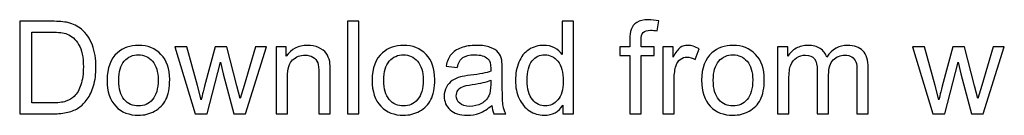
# Model space of a CAD drawing. Header units: centimetres. Extents: x -21.8 to 20.8, y -22.1 to 20.9.
# Tile 1 of 97: x -13.968 to -7.499, y -22.08 to -21.455. Entities that reach past the tile are written whole.
import ezdxf

# ---------------------------------------------------------------- set-up
doc = ezdxf.new("R2010")
doc.units = ezdxf.units.CM
doc.header["$MEASUREMENT"] = 0
doc.layers.add('Layer 1', color=7, linetype='Continuous')

msp = doc.modelspace()

# ---------------------------------------------------------------- linework, layer by layer
at = {"layer": 'Layer 1', "color": 250}
for points, knots in [([(-13.96805, -22.07095), (-13.96805, -22.07095), (-13.96805, -21.46473), (-13.96805, -21.46473), (-13.96805, -21.46473), (-13.96805, -21.46473), (-13.7592, -21.46473), (-13.7592, -21.46473), (-13.7592, -21.46473), (-13.71207, -21.46473), (-13.67609, -21.46756), (-13.65125, -21.47334), (-13.65125, -21.47334), (-13.61654, -21.48139), (-13.5869, -21.49592), (-13.56235, -21.5168), (-13.56235, -21.5168), (-13.53032, -21.5439), (-13.50647, -21.57833), (-13.49067, -21.62038), (-13.49067, -21.62038), (-13.47472, -21.66243), (-13.46682, -21.71055), (-13.46682, -21.7646), (-13.46682, -21.7646), (-13.46682, -21.8106), (-13.47218, -21.85138), (-13.4829, -21.88694), (-13.4829, -21.88694), (-13.49363, -21.9225), (-13.50746, -21.95199), (-13.52425, -21.97528), (-13.52425, -21.97528), (-13.54118, -21.99856), (-13.55953, -22.0169), (-13.57957, -22.03017), (-13.57957, -22.03017), (-13.59946, -22.04357), (-13.62359, -22.05373), (-13.65182, -22.06065), (-13.65182, -22.06065), (-13.68018, -22.06756), (-13.71263, -22.07095), (-13.74932, -22.07095), (-13.74932, -22.07095), (-13.74932, -22.07095), (-13.96805, -22.07095), (-13.96805, -22.07095)], [0, 0, 0, 0, 0.0769231, 0.0769231, 0.0769231, 0.0769231, 0.1538462, 0.1538462, 0.1538462, 0.1538462, 0.2307692, 0.2307692, 0.2307692, 0.2307692, 0.3076923, 0.3076923, 0.3076923, 0.3076923, 0.3846154, 0.3846154, 0.3846154, 0.3846154, 0.4615385, 0.4615385, 0.4615385, 0.4615385, 0.5384615, 0.5384615, 0.5384615, 0.5384615, 0.6153846, 0.6153846, 0.6153846, 0.6153846, 0.6923077, 0.6923077, 0.6923077, 0.6923077, 0.7692308, 0.7692308, 0.7692308, 0.7692308, 0.8461538, 0.8461538, 0.8461538, 0.8461538, 1, 1, 1, 1]), ([(-11.81439, -22.07095), (-11.81439, -22.07095), (-11.81439, -21.46473), (-11.81439, -21.46473), (-11.81439, -21.46473), (-11.81439, -21.46473), (-11.73989, -21.46473), (-11.73989, -21.46473), (-11.73989, -21.46473), (-11.73989, -21.46473), (-11.73989, -22.07095), (-11.73989, -22.07095), (-11.73989, -22.07095), (-11.73989, -22.07095), (-11.81439, -22.07095), (-11.81439, -22.07095)], [0, 0, 0, 0, 0.2, 0.2, 0.2, 0.2, 0.4, 0.4, 0.4, 0.4, 0.6, 0.6, 0.6, 0.6, 1, 1, 1, 1]), ([(-10.39919, -22.07095), (-10.39919, -22.07095), (-10.39919, -22.01521), (-10.39919, -22.01521), (-10.39919, -22.01521), (-10.42698, -22.05853), (-10.46791, -22.08026), (-10.52195, -22.08026), (-10.52195, -22.08026), (-10.55695, -22.08026), (-10.58912, -22.07067), (-10.61833, -22.05134), (-10.61833, -22.05134), (-10.64768, -22.03214), (-10.6704, -22.00519), (-10.68663, -21.97076), (-10.68663, -21.97076), (-10.70272, -21.93619), (-10.71076, -21.89654), (-10.71076, -21.85166), (-10.71076, -21.85166), (-10.71076, -21.80792), (-10.70342, -21.76827), (-10.68889, -21.73256), (-10.68889, -21.73256), (-10.67421, -21.697), (-10.65234, -21.66963), (-10.62313, -21.65072), (-10.62313, -21.65072), (-10.59406, -21.63167), (-10.56132, -21.62221), (-10.52534, -21.62221), (-10.52534, -21.62221), (-10.49881, -21.62221), (-10.47524, -21.62786), (-10.45464, -21.63901), (-10.45464, -21.63901), (-10.43404, -21.65016), (-10.41725, -21.66483), (-10.40427, -21.68275), (-10.40427, -21.68275), (-10.40427, -21.68275), (-10.40427, -21.46473), (-10.40427, -21.46473), (-10.40427, -21.46473), (-10.40427, -21.46473), (-10.32976, -21.46473), (-10.32976, -21.46473), (-10.32976, -21.46473), (-10.32976, -21.46473), (-10.32976, -22.07095), (-10.32976, -22.07095), (-10.32976, -22.07095), (-10.32976, -22.07095), (-10.39919, -22.07095), (-10.39919, -22.07095)], [0, 0, 0, 0, 0.0666667, 0.0666667, 0.0666667, 0.0666667, 0.1333333, 0.1333333, 0.1333333, 0.1333333, 0.2, 0.2, 0.2, 0.2, 0.2666667, 0.2666667, 0.2666667, 0.2666667, 0.3333333, 0.3333333, 0.3333333, 0.3333333, 0.4, 0.4, 0.4, 0.4, 0.4666667, 0.4666667, 0.4666667, 0.4666667, 0.5333333, 0.5333333, 0.5333333, 0.5333333, 0.6, 0.6, 0.6, 0.6, 0.6666667, 0.6666667, 0.6666667, 0.6666667, 0.7333333, 0.7333333, 0.7333333, 0.7333333, 0.8, 0.8, 0.8, 0.8, 0.8666667, 0.8666667, 0.8666667, 0.8666667, 1, 1, 1, 1]), ([(-9.95892, -22.07095), (-9.95892, -22.07095), (-9.95892, -21.6891), (-9.95892, -21.6891), (-9.95892, -21.6891), (-9.95892, -21.6891), (-10.02496, -21.6891), (-10.02496, -21.6891), (-10.02496, -21.6891), (-10.02496, -21.6891), (-10.02496, -21.63153), (-10.02496, -21.63153), (-10.02496, -21.63153), (-10.02496, -21.63153), (-9.95892, -21.63153), (-9.95892, -21.63153), (-9.95892, -21.63153), (-9.95892, -21.63153), (-9.95892, -21.58496), (-9.95892, -21.58496), (-9.95892, -21.58496), (-9.95892, -21.55547), (-9.95638, -21.5336), (-9.95116, -21.51934), (-9.95116, -21.51934), (-9.94396, -21.50015), (-9.93154, -21.48449), (-9.91348, -21.4725), (-9.91348, -21.4725), (-9.89556, -21.4605), (-9.8703, -21.45457), (-9.83785, -21.45457), (-9.83785, -21.45457), (-9.81682, -21.45457), (-9.79368, -21.45711), (-9.76828, -21.46205), (-9.76828, -21.46205), (-9.76828, -21.46205), (-9.77943, -21.52725), (-9.77943, -21.52725), (-9.77943, -21.52725), (-9.79495, -21.52457), (-9.80948, -21.52315), (-9.82331, -21.52315), (-9.82331, -21.52315), (-9.84589, -21.52315), (-9.86183, -21.52795), (-9.87129, -21.53755), (-9.87129, -21.53755), (-9.8806, -21.54714), (-9.88526, -21.56506), (-9.88526, -21.59131), (-9.88526, -21.59131), (-9.88526, -21.59131), (-9.88526, -21.63153), (-9.88526, -21.63153), (-9.88526, -21.63153), (-9.88526, -21.63153), (-9.79975, -21.63153), (-9.79975, -21.63153), (-9.79975, -21.63153), (-9.79975, -21.63153), (-9.79975, -21.6891), (-9.79975, -21.6891), (-9.79975, -21.6891), (-9.79975, -21.6891), (-9.88441, -21.6891), (-9.88441, -21.6891), (-9.88441, -21.6891), (-9.88441, -21.6891), (-9.88441, -22.07095), (-9.88441, -22.07095), (-9.88441, -22.07095), (-9.88441, -22.07095), (-9.95892, -22.07095), (-9.95892, -22.07095)], [0, 0, 0, 0, 0.05, 0.05, 0.05, 0.05, 0.1, 0.1, 0.1, 0.1, 0.15, 0.15, 0.15, 0.15, 0.2, 0.2, 0.2, 0.2, 0.25, 0.25, 0.25, 0.25, 0.3, 0.3, 0.3, 0.3, 0.35, 0.35, 0.35, 0.35, 0.4, 0.4, 0.4, 0.4, 0.45, 0.45, 0.45, 0.45, 0.5, 0.5, 0.5, 0.5, 0.55, 0.55, 0.55, 0.55, 0.6, 0.6, 0.6, 0.6, 0.65, 0.65, 0.65, 0.65, 0.7, 0.7, 0.7, 0.7, 0.75, 0.75, 0.75, 0.75, 0.8, 0.8, 0.8, 0.8, 0.85, 0.85, 0.85, 0.85, 0.9, 0.9, 0.9, 0.9, 1, 1, 1, 1]), ([(-13.88761, -21.99983), (-13.88761, -21.99983), (-13.75835, -21.99983), (-13.75835, -21.99983), (-13.75835, -21.99983), (-13.71842, -21.99983), (-13.68709, -21.99616), (-13.66437, -21.98868), (-13.66437, -21.98868), (-13.64166, -21.9812), (-13.62359, -21.97076), (-13.61005, -21.95721), (-13.61005, -21.95721), (-13.59114, -21.93816), (-13.57632, -21.91248), (-13.56574, -21.88031), (-13.56574, -21.88031), (-13.55515, -21.84813), (-13.54979, -21.80919), (-13.54979, -21.76333), (-13.54979, -21.76333), (-13.54979, -21.69983), (-13.56023, -21.651), (-13.58098, -21.61685), (-13.58098, -21.61685), (-13.60172, -21.5827), (-13.62698, -21.55984), (-13.65675, -21.54827), (-13.65675, -21.54827), (-13.6782, -21.53995), (-13.71278, -21.53585), (-13.76047, -21.53585), (-13.76047, -21.53585), (-13.76047, -21.53585), (-13.88761, -21.53585), (-13.88761, -21.53585), (-13.88761, -21.53585), (-13.88761, -21.53585), (-13.88761, -21.99983), (-13.88761, -21.99983)], [0, 0, 0, 0, 0.0909091, 0.0909091, 0.0909091, 0.0909091, 0.1818182, 0.1818182, 0.1818182, 0.1818182, 0.2727273, 0.2727273, 0.2727273, 0.2727273, 0.3636364, 0.3636364, 0.3636364, 0.3636364, 0.4545455, 0.4545455, 0.4545455, 0.4545455, 0.5454545, 0.5454545, 0.5454545, 0.5454545, 0.6363636, 0.6363636, 0.6363636, 0.6363636, 0.7272727, 0.7272727, 0.7272727, 0.7272727, 0.8181818, 0.8181818, 0.8181818, 0.8181818, 1, 1, 1, 1]), ([(-13.39386, -21.85124), (-13.39386, -21.7701), (-13.37128, -21.70999), (-13.32599, -21.6709), (-13.32599, -21.6709), (-13.28831, -21.63844), (-13.24216, -21.62221), (-13.18784, -21.62221), (-13.18784, -21.62221), (-13.12758, -21.62221), (-13.07819, -21.64197), (-13.03981, -21.68148), (-13.03981, -21.68148), (-13.00157, -21.72085), (-12.98238, -21.77546), (-12.98238, -21.84503), (-12.98238, -21.84503), (-12.98238, -21.90147), (-12.99084, -21.94578), (-13.00778, -21.9781), (-13.00778, -21.9781), (-13.02471, -22.01041), (-13.04941, -22.03553), (-13.08186, -22.05345), (-13.08186, -22.05345), (-13.11418, -22.07137), (-13.1496, -22.08026), (-13.18784, -22.08026), (-13.18784, -22.08026), (-13.24936, -22.08026), (-13.29903, -22.06065), (-13.33699, -22.02128), (-13.33699, -22.02128), (-13.37495, -21.98191), (-13.39386, -21.92518), (-13.39386, -21.85124)], [0, 0, 0, 0, 0.1, 0.1, 0.1, 0.1, 0.2, 0.2, 0.2, 0.2, 0.3, 0.3, 0.3, 0.3, 0.4, 0.4, 0.4, 0.4, 0.5, 0.5, 0.5, 0.5, 0.6, 0.6, 0.6, 0.6, 0.7, 0.7, 0.7, 0.7, 0.8, 0.8, 0.8, 0.8, 1, 1, 1, 1]), ([(-12.81601, -22.07095), (-12.81601, -22.07095), (-12.94879, -21.63153), (-12.94879, -21.63153), (-12.94879, -21.63153), (-12.94879, -21.63153), (-12.8709, -21.63153), (-12.8709, -21.63153), (-12.8709, -21.63153), (-12.8709, -21.63153), (-12.80077, -21.88511), (-12.80077, -21.88511), (-12.80077, -21.88511), (-12.80077, -21.88511), (-12.77593, -21.97951), (-12.77593, -21.97951), (-12.77593, -21.97951), (-12.77494, -21.97485), (-12.76732, -21.94466), (-12.75321, -21.88892), (-12.75321, -21.88892), (-12.75321, -21.88892), (-12.68364, -21.63153), (-12.68364, -21.63153), (-12.68364, -21.63153), (-12.68364, -21.63153), (-12.6073, -21.63153), (-12.6073, -21.63153), (-12.6073, -21.63153), (-12.6073, -21.63153), (-12.54112, -21.88666), (-12.54112, -21.88666), (-12.54112, -21.88666), (-12.54112, -21.88666), (-12.51953, -21.97034), (-12.51953, -21.97034), (-12.51953, -21.97034), (-12.51953, -21.97034), (-12.49427, -21.88553), (-12.49427, -21.88553), (-12.49427, -21.88553), (-12.49427, -21.88553), (-12.41835, -21.63153), (-12.41835, -21.63153), (-12.41835, -21.63153), (-12.41835, -21.63153), (-12.34596, -21.63153), (-12.34596, -21.63153), (-12.34596, -21.63153), (-12.34596, -21.63153), (-12.48383, -22.07095), (-12.48383, -22.07095), (-12.48383, -22.07095), (-12.48383, -22.07095), (-12.56088, -22.07095), (-12.56088, -22.07095), (-12.56088, -22.07095), (-12.56088, -22.07095), (-12.63059, -21.80806), (-12.63059, -21.80806), (-12.63059, -21.80806), (-12.63059, -21.80806), (-12.64823, -21.73285), (-12.64823, -21.73285), (-12.64823, -21.73285), (-12.64823, -21.73285), (-12.73713, -22.07095), (-12.73713, -22.07095), (-12.73713, -22.07095), (-12.73713, -22.07095), (-12.81601, -22.07095), (-12.81601, -22.07095)], [0, 0, 0, 0, 0.0526316, 0.0526316, 0.0526316, 0.0526316, 0.1052632, 0.1052632, 0.1052632, 0.1052632, 0.1578947, 0.1578947, 0.1578947, 0.1578947, 0.2105263, 0.2105263, 0.2105263, 0.2105263, 0.2631579, 0.2631579, 0.2631579, 0.2631579, 0.3157895, 0.3157895, 0.3157895, 0.3157895, 0.3684211, 0.3684211, 0.3684211, 0.3684211, 0.4210526, 0.4210526, 0.4210526, 0.4210526, 0.4736842, 0.4736842, 0.4736842, 0.4736842, 0.5263158, 0.5263158, 0.5263158, 0.5263158, 0.5789474, 0.5789474, 0.5789474, 0.5789474, 0.6315789, 0.6315789, 0.6315789, 0.6315789, 0.6842105, 0.6842105, 0.6842105, 0.6842105, 0.7368421, 0.7368421, 0.7368421, 0.7368421, 0.7894737, 0.7894737, 0.7894737, 0.7894737, 0.8421053, 0.8421053, 0.8421053, 0.8421053, 0.8947368, 0.8947368, 0.8947368, 0.8947368, 1, 1, 1, 1]), ([(-12.28359, -22.07095), (-12.28359, -22.07095), (-12.28359, -21.63153), (-12.28359, -21.63153), (-12.28359, -21.63153), (-12.28359, -21.63153), (-12.2167, -21.63153), (-12.2167, -21.63153), (-12.2167, -21.63153), (-12.2167, -21.63153), (-12.2167, -21.6939), (-12.2167, -21.6939), (-12.2167, -21.6939), (-12.18453, -21.64606), (-12.13796, -21.62221), (-12.07714, -21.62221), (-12.07714, -21.62221), (-12.05061, -21.62221), (-12.02634, -21.62701), (-12.00419, -21.63647), (-12.00419, -21.63647), (-11.98203, -21.64592), (-11.96538, -21.65848), (-11.95438, -21.67386), (-11.95438, -21.67386), (-11.94337, -21.68924), (-11.93561, -21.70759), (-11.93123, -21.72875), (-11.93123, -21.72875), (-11.92855, -21.74258), (-11.92714, -21.76671), (-11.92714, -21.80114), (-11.92714, -21.80114), (-11.92714, -21.80114), (-11.92714, -22.07095), (-11.92714, -22.07095), (-11.92714, -22.07095), (-11.92714, -22.07095), (-12.00165, -22.07095), (-12.00165, -22.07095), (-12.00165, -22.07095), (-12.00165, -22.07095), (-12.00165, -21.80397), (-12.00165, -21.80397), (-12.00165, -21.80397), (-12.00165, -21.77363), (-12.00447, -21.75091), (-12.01026, -21.73595), (-12.01026, -21.73595), (-12.01604, -21.72099), (-12.02634, -21.709), (-12.04102, -21.69997), (-12.04102, -21.69997), (-12.05569, -21.69108), (-12.07305, -21.68656), (-12.09281, -21.68656), (-12.09281, -21.68656), (-12.12442, -21.68656), (-12.15165, -21.69658), (-12.17465, -21.71676), (-12.17465, -21.71676), (-12.19765, -21.7368), (-12.20908, -21.77504), (-12.20908, -21.8312), (-12.20908, -21.8312), (-12.20908, -21.8312), (-12.20908, -22.07095), (-12.20908, -22.07095), (-12.20908, -22.07095), (-12.20908, -22.07095), (-12.28359, -22.07095), (-12.28359, -22.07095)], [0, 0, 0, 0, 0.0526316, 0.0526316, 0.0526316, 0.0526316, 0.1052632, 0.1052632, 0.1052632, 0.1052632, 0.1578947, 0.1578947, 0.1578947, 0.1578947, 0.2105263, 0.2105263, 0.2105263, 0.2105263, 0.2631579, 0.2631579, 0.2631579, 0.2631579, 0.3157895, 0.3157895, 0.3157895, 0.3157895, 0.3684211, 0.3684211, 0.3684211, 0.3684211, 0.4210526, 0.4210526, 0.4210526, 0.4210526, 0.4736842, 0.4736842, 0.4736842, 0.4736842, 0.5263158, 0.5263158, 0.5263158, 0.5263158, 0.5789474, 0.5789474, 0.5789474, 0.5789474, 0.6315789, 0.6315789, 0.6315789, 0.6315789, 0.6842105, 0.6842105, 0.6842105, 0.6842105, 0.7368421, 0.7368421, 0.7368421, 0.7368421, 0.7894737, 0.7894737, 0.7894737, 0.7894737, 0.8421053, 0.8421053, 0.8421053, 0.8421053, 0.8947368, 0.8947368, 0.8947368, 0.8947368, 1, 1, 1, 1]), ([(-11.65254, -21.85124), (-11.65254, -21.7701), (-11.62996, -21.70999), (-11.58467, -21.6709), (-11.58467, -21.6709), (-11.54699, -21.63844), (-11.50084, -21.62221), (-11.44652, -21.62221), (-11.44652, -21.62221), (-11.38626, -21.62221), (-11.33687, -21.64197), (-11.29849, -21.68148), (-11.29849, -21.68148), (-11.26025, -21.72085), (-11.24106, -21.77546), (-11.24106, -21.84503), (-11.24106, -21.84503), (-11.24106, -21.90147), (-11.24952, -21.94578), (-11.26646, -21.9781), (-11.26646, -21.9781), (-11.28339, -22.01041), (-11.30809, -22.03553), (-11.34054, -22.05345), (-11.34054, -22.05345), (-11.37286, -22.07137), (-11.40828, -22.08026), (-11.44652, -22.08026), (-11.44652, -22.08026), (-11.50804, -22.08026), (-11.55771, -22.06065), (-11.59567, -22.02128), (-11.59567, -22.02128), (-11.63363, -21.98191), (-11.65254, -21.92518), (-11.65254, -21.85124)], [0, 0, 0, 0, 0.1, 0.1, 0.1, 0.1, 0.2, 0.2, 0.2, 0.2, 0.3, 0.3, 0.3, 0.3, 0.4, 0.4, 0.4, 0.4, 0.5, 0.5, 0.5, 0.5, 0.6, 0.6, 0.6, 0.6, 0.7, 0.7, 0.7, 0.7, 0.8, 0.8, 0.8, 0.8, 1, 1, 1, 1]), ([(-10.86669, -22.01592), (-10.89435, -22.03948), (-10.92102, -22.05599), (-10.94656, -22.06573), (-10.94656, -22.06573), (-10.9721, -22.07547), (-10.99947, -22.08026), (-11.02883, -22.08026), (-11.02883, -22.08026), (-11.07709, -22.08026), (-11.1142, -22.06855), (-11.14016, -22.04499), (-11.14016, -22.04499), (-11.16613, -22.02156), (-11.17911, -21.9915), (-11.17911, -21.95496), (-11.17911, -21.95496), (-11.17911, -21.93351), (-11.17417, -21.91389), (-11.16443, -21.89611), (-11.16443, -21.89611), (-11.15456, -21.87833), (-11.14172, -21.86422), (-11.12591, -21.8535), (-11.12591, -21.8535), (-11.10997, -21.84277), (-11.09219, -21.83459), (-11.07229, -21.82908), (-11.07229, -21.82908), (-11.05761, -21.82527), (-11.03546, -21.82161), (-11.00597, -21.81794), (-11.00597, -21.81794), (-10.94585, -21.81088), (-10.9014, -21.80227), (-10.87304, -21.7924), (-10.87304, -21.7924), (-10.87276, -21.78224), (-10.87262, -21.77574), (-10.87262, -21.77306), (-10.87262, -21.77306), (-10.87262, -21.74287), (-10.87967, -21.72156), (-10.89378, -21.70914), (-10.89378, -21.70914), (-10.91283, -21.69235), (-10.9412, -21.68402), (-10.97873, -21.68402), (-10.97873, -21.68402), (-11.01387, -21.68402), (-11.03983, -21.69023), (-11.05648, -21.70251), (-11.05648, -21.70251), (-11.07328, -21.71478), (-11.08555, -21.73652), (-11.0936, -21.76784), (-11.0936, -21.76784), (-11.0936, -21.76784), (-11.16641, -21.75768), (-11.16641, -21.75768), (-11.16641, -21.75768), (-11.15978, -21.7265), (-11.14891, -21.70124), (-11.13367, -21.68205), (-11.13367, -21.68205), (-11.11843, -21.66286), (-11.09642, -21.64818), (-11.06763, -21.63774), (-11.06763, -21.63774), (-11.03899, -21.62744), (-11.00554, -21.62221), (-10.96772, -21.62221), (-10.96772, -21.62221), (-10.93019, -21.62221), (-10.89957, -21.62659), (-10.876, -21.63548), (-10.876, -21.63548), (-10.85258, -21.64437), (-10.83522, -21.65538), (-10.82421, -21.66878), (-10.82421, -21.66878), (-10.81321, -21.68219), (-10.80545, -21.69912), (-10.80093, -21.71958), (-10.80093, -21.71958), (-10.79853, -21.73228), (-10.79726, -21.75514), (-10.79726, -21.78802), (-10.79726, -21.78802), (-10.79726, -21.78802), (-10.79726, -21.8868), (-10.79726, -21.8868), (-10.79726, -21.8868), (-10.79726, -21.9558), (-10.79571, -21.99941), (-10.79261, -22.01789), (-10.79261, -22.01789), (-10.78964, -22.03638), (-10.78343, -22.05402), (-10.7744, -22.07095), (-10.7744, -22.07095), (-10.7744, -22.07095), (-10.8523, -22.07095), (-10.8523, -22.07095), (-10.8523, -22.07095), (-10.85977, -22.05529), (-10.86457, -22.03694), (-10.86669, -22.01592)], [0, 0, 0, 0, 0.0357143, 0.0357143, 0.0357143, 0.0357143, 0.0714286, 0.0714286, 0.0714286, 0.0714286, 0.1071429, 0.1071429, 0.1071429, 0.1071429, 0.1428571, 0.1428571, 0.1428571, 0.1428571, 0.1785714, 0.1785714, 0.1785714, 0.1785714, 0.2142857, 0.2142857, 0.2142857, 0.2142857, 0.25, 0.25, 0.25, 0.25, 0.2857143, 0.2857143, 0.2857143, 0.2857143, 0.3214286, 0.3214286, 0.3214286, 0.3214286, 0.3571429, 0.3571429, 0.3571429, 0.3571429, 0.3928571, 0.3928571, 0.3928571, 0.3928571, 0.4285714, 0.4285714, 0.4285714, 0.4285714, 0.4642857, 0.4642857, 0.4642857, 0.4642857, 0.5, 0.5, 0.5, 0.5, 0.5357143, 0.5357143, 0.5357143, 0.5357143, 0.5714286, 0.5714286, 0.5714286, 0.5714286, 0.6071429, 0.6071429, 0.6071429, 0.6071429, 0.6428571, 0.6428571, 0.6428571, 0.6428571, 0.6785714, 0.6785714, 0.6785714, 0.6785714, 0.7142857, 0.7142857, 0.7142857, 0.7142857, 0.75, 0.75, 0.75, 0.75, 0.7857143, 0.7857143, 0.7857143, 0.7857143, 0.8214286, 0.8214286, 0.8214286, 0.8214286, 0.8571429, 0.8571429, 0.8571429, 0.8571429, 0.8928571, 0.8928571, 0.8928571, 0.8928571, 0.9285714, 0.9285714, 0.9285714, 0.9285714, 1, 1, 1, 1]), ([(-9.74232, -22.07095), (-9.74232, -22.07095), (-9.74232, -21.63153), (-9.74232, -21.63153), (-9.74232, -21.63153), (-9.74232, -21.63153), (-9.67543, -21.63153), (-9.67543, -21.63153), (-9.67543, -21.63153), (-9.67543, -21.63153), (-9.67543, -21.69884), (-9.67543, -21.69884), (-9.67543, -21.69884), (-9.65836, -21.66765), (-9.64255, -21.64705), (-9.62802, -21.63717), (-9.62802, -21.63717), (-9.61348, -21.62715), (-9.59754, -21.62221), (-9.58018, -21.62221), (-9.58018, -21.62221), (-9.55506, -21.62221), (-9.52952, -21.63012), (-9.50356, -21.64578), (-9.50356, -21.64578), (-9.50356, -21.64578), (-9.53008, -21.7145), (-9.53008, -21.7145), (-9.53008, -21.7145), (-9.54815, -21.70434), (-9.56621, -21.69926), (-9.58427, -21.69926), (-9.58427, -21.69926), (-9.6005, -21.69926), (-9.61503, -21.7042), (-9.62787, -21.71394), (-9.62787, -21.71394), (-9.64072, -21.72367), (-9.64989, -21.73722), (-9.65539, -21.75458), (-9.65539, -21.75458), (-9.66372, -21.78097), (-9.66781, -21.80989), (-9.66781, -21.84136), (-9.66781, -21.84136), (-9.66781, -21.84136), (-9.66781, -22.07095), (-9.66781, -22.07095), (-9.66781, -22.07095), (-9.66781, -22.07095), (-9.74232, -22.07095), (-9.74232, -22.07095)], [0, 0, 0, 0, 0.0714286, 0.0714286, 0.0714286, 0.0714286, 0.1428571, 0.1428571, 0.1428571, 0.1428571, 0.2142857, 0.2142857, 0.2142857, 0.2142857, 0.2857143, 0.2857143, 0.2857143, 0.2857143, 0.3571429, 0.3571429, 0.3571429, 0.3571429, 0.4285714, 0.4285714, 0.4285714, 0.4285714, 0.5, 0.5, 0.5, 0.5, 0.5714286, 0.5714286, 0.5714286, 0.5714286, 0.6428571, 0.6428571, 0.6428571, 0.6428571, 0.7142857, 0.7142857, 0.7142857, 0.7142857, 0.7857143, 0.7857143, 0.7857143, 0.7857143, 0.8571429, 0.8571429, 0.8571429, 0.8571429, 1, 1, 1, 1]), ([(-9.48747, -21.85124), (-9.48747, -21.7701), (-9.46489, -21.70999), (-9.4196, -21.6709), (-9.4196, -21.6709), (-9.38192, -21.63844), (-9.33577, -21.62221), (-9.28145, -21.62221), (-9.28145, -21.62221), (-9.22119, -21.62221), (-9.1718, -21.64197), (-9.13342, -21.68148), (-9.13342, -21.68148), (-9.09518, -21.72085), (-9.07599, -21.77546), (-9.07599, -21.84503), (-9.07599, -21.84503), (-9.07599, -21.90147), (-9.08445, -21.94578), (-9.10139, -21.9781), (-9.10139, -21.9781), (-9.11832, -22.01041), (-9.14302, -22.03553), (-9.17547, -22.05345), (-9.17547, -22.05345), (-9.20779, -22.07137), (-9.24321, -22.08026), (-9.28145, -22.08026), (-9.28145, -22.08026), (-9.34297, -22.08026), (-9.39264, -22.06065), (-9.4306, -22.02128), (-9.4306, -22.02128), (-9.46856, -21.98191), (-9.48747, -21.92518), (-9.48747, -21.85124)], [0, 0, 0, 0, 0.1, 0.1, 0.1, 0.1, 0.2, 0.2, 0.2, 0.2, 0.3, 0.3, 0.3, 0.3, 0.4, 0.4, 0.4, 0.4, 0.5, 0.5, 0.5, 0.5, 0.6, 0.6, 0.6, 0.6, 0.7, 0.7, 0.7, 0.7, 0.8, 0.8, 0.8, 0.8, 1, 1, 1, 1]), ([(-8.98864, -22.07095), (-8.98864, -22.07095), (-8.98864, -21.63153), (-8.98864, -21.63153), (-8.98864, -21.63153), (-8.98864, -21.63153), (-8.92175, -21.63153), (-8.92175, -21.63153), (-8.92175, -21.63153), (-8.92175, -21.63153), (-8.92175, -21.69362), (-8.92175, -21.69362), (-8.92175, -21.69362), (-8.90807, -21.67217), (-8.88972, -21.65481), (-8.86686, -21.64183), (-8.86686, -21.64183), (-8.844, -21.62871), (-8.81804, -21.62221), (-8.78883, -21.62221), (-8.78883, -21.62221), (-8.75637, -21.62221), (-8.7297, -21.62899), (-8.70896, -21.64239), (-8.70896, -21.64239), (-8.68821, -21.65594), (-8.67354, -21.67471), (-8.66507, -21.69898), (-8.66507, -21.69898), (-8.63008, -21.64776), (-8.58478, -21.62221), (-8.5289, -21.62221), (-8.5289, -21.62221), (-8.48515, -21.62221), (-8.45143, -21.63421), (-8.428, -21.65834), (-8.428, -21.65834), (-8.40444, -21.68247), (-8.39258, -21.71958), (-8.39258, -21.76968), (-8.39258, -21.76968), (-8.39258, -21.76968), (-8.39258, -22.07095), (-8.39258, -22.07095), (-8.39258, -22.07095), (-8.39258, -22.07095), (-8.46709, -22.07095), (-8.46709, -22.07095), (-8.46709, -22.07095), (-8.46709, -22.07095), (-8.46709, -21.79437), (-8.46709, -21.79437), (-8.46709, -21.79437), (-8.46709, -21.76474), (-8.46963, -21.74329), (-8.47443, -21.73017), (-8.47443, -21.73017), (-8.47923, -21.71704), (-8.48798, -21.7066), (-8.50082, -21.69856), (-8.50082, -21.69856), (-8.51352, -21.69051), (-8.52847, -21.68656), (-8.54555, -21.68656), (-8.54555, -21.68656), (-8.57659, -21.68656), (-8.60228, -21.69686), (-8.62274, -21.71732), (-8.62274, -21.71732), (-8.6432, -21.73793), (-8.65336, -21.77081), (-8.65336, -21.81596), (-8.65336, -21.81596), (-8.65336, -21.81596), (-8.65336, -22.07095), (-8.65336, -22.07095), (-8.65336, -22.07095), (-8.65336, -22.07095), (-8.72787, -22.07095), (-8.72787, -22.07095), (-8.72787, -22.07095), (-8.72787, -22.07095), (-8.72787, -21.78576), (-8.72787, -21.78576), (-8.72787, -21.78576), (-8.72787, -21.75274), (-8.73393, -21.72791), (-8.74607, -21.7114), (-8.74607, -21.7114), (-8.7582, -21.69489), (-8.7781, -21.68656), (-8.80562, -21.68656), (-8.80562, -21.68656), (-8.8265, -21.68656), (-8.84583, -21.69207), (-8.86361, -21.70307), (-8.86361, -21.70307), (-8.88139, -21.71408), (-8.89424, -21.73017), (-8.90228, -21.75147), (-8.90228, -21.75147), (-8.91018, -21.77264), (-8.91413, -21.80326), (-8.91413, -21.8432), (-8.91413, -21.8432), (-8.91413, -21.8432), (-8.91413, -22.07095), (-8.91413, -22.07095), (-8.91413, -22.07095), (-8.91413, -22.07095), (-8.98864, -22.07095), (-8.98864, -22.07095)], [0, 0, 0, 0, 0.0344828, 0.0344828, 0.0344828, 0.0344828, 0.0689655, 0.0689655, 0.0689655, 0.0689655, 0.1034483, 0.1034483, 0.1034483, 0.1034483, 0.137931, 0.137931, 0.137931, 0.137931, 0.1724138, 0.1724138, 0.1724138, 0.1724138, 0.2068966, 0.2068966, 0.2068966, 0.2068966, 0.2413793, 0.2413793, 0.2413793, 0.2413793, 0.2758621, 0.2758621, 0.2758621, 0.2758621, 0.3103448, 0.3103448, 0.3103448, 0.3103448, 0.3448276, 0.3448276, 0.3448276, 0.3448276, 0.3793103, 0.3793103, 0.3793103, 0.3793103, 0.4137931, 0.4137931, 0.4137931, 0.4137931, 0.4482759, 0.4482759, 0.4482759, 0.4482759, 0.4827586, 0.4827586, 0.4827586, 0.4827586, 0.5172414, 0.5172414, 0.5172414, 0.5172414, 0.5517241, 0.5517241, 0.5517241, 0.5517241, 0.5862069, 0.5862069, 0.5862069, 0.5862069, 0.6206897, 0.6206897, 0.6206897, 0.6206897, 0.6551724, 0.6551724, 0.6551724, 0.6551724, 0.6896552, 0.6896552, 0.6896552, 0.6896552, 0.7241379, 0.7241379, 0.7241379, 0.7241379, 0.7586207, 0.7586207, 0.7586207, 0.7586207, 0.7931034, 0.7931034, 0.7931034, 0.7931034, 0.8275862, 0.8275862, 0.8275862, 0.8275862, 0.862069, 0.862069, 0.862069, 0.862069, 0.8965517, 0.8965517, 0.8965517, 0.8965517, 0.9310345, 0.9310345, 0.9310345, 0.9310345, 1, 1, 1, 1]), ([(-7.96911, -22.07095), (-7.96911, -22.07095), (-8.10189, -21.63153), (-8.10189, -21.63153), (-8.10189, -21.63153), (-8.10189, -21.63153), (-8.024, -21.63153), (-8.024, -21.63153), (-8.024, -21.63153), (-8.024, -21.63153), (-7.95387, -21.88511), (-7.95387, -21.88511), (-7.95387, -21.88511), (-7.95387, -21.88511), (-7.92903, -21.97951), (-7.92903, -21.97951), (-7.92903, -21.97951), (-7.92804, -21.97485), (-7.92042, -21.94466), (-7.90631, -21.88892), (-7.90631, -21.88892), (-7.90631, -21.88892), (-7.83674, -21.63153), (-7.83674, -21.63153), (-7.83674, -21.63153), (-7.83674, -21.63153), (-7.7604, -21.63153), (-7.7604, -21.63153), (-7.7604, -21.63153), (-7.7604, -21.63153), (-7.69422, -21.88666), (-7.69422, -21.88666), (-7.69422, -21.88666), (-7.69422, -21.88666), (-7.67263, -21.97034), (-7.67263, -21.97034), (-7.67263, -21.97034), (-7.67263, -21.97034), (-7.64737, -21.88553), (-7.64737, -21.88553), (-7.64737, -21.88553), (-7.64737, -21.88553), (-7.57145, -21.63153), (-7.57145, -21.63153), (-7.57145, -21.63153), (-7.57145, -21.63153), (-7.49906, -21.63153), (-7.49906, -21.63153), (-7.49906, -21.63153), (-7.49906, -21.63153), (-7.63693, -22.07095), (-7.63693, -22.07095), (-7.63693, -22.07095), (-7.63693, -22.07095), (-7.71398, -22.07095), (-7.71398, -22.07095), (-7.71398, -22.07095), (-7.71398, -22.07095), (-7.78369, -21.80806), (-7.78369, -21.80806), (-7.78369, -21.80806), (-7.78369, -21.80806), (-7.80133, -21.73285), (-7.80133, -21.73285), (-7.80133, -21.73285), (-7.80133, -21.73285), (-7.89023, -22.07095), (-7.89023, -22.07095), (-7.89023, -22.07095), (-7.89023, -22.07095), (-7.96911, -22.07095), (-7.96911, -22.07095)], [0, 0, 0, 0, 0.0526316, 0.0526316, 0.0526316, 0.0526316, 0.1052632, 0.1052632, 0.1052632, 0.1052632, 0.1578947, 0.1578947, 0.1578947, 0.1578947, 0.2105263, 0.2105263, 0.2105263, 0.2105263, 0.2631579, 0.2631579, 0.2631579, 0.2631579, 0.3157895, 0.3157895, 0.3157895, 0.3157895, 0.3684211, 0.3684211, 0.3684211, 0.3684211, 0.4210526, 0.4210526, 0.4210526, 0.4210526, 0.4736842, 0.4736842, 0.4736842, 0.4736842, 0.5263158, 0.5263158, 0.5263158, 0.5263158, 0.5789474, 0.5789474, 0.5789474, 0.5789474, 0.6315789, 0.6315789, 0.6315789, 0.6315789, 0.6842105, 0.6842105, 0.6842105, 0.6842105, 0.7368421, 0.7368421, 0.7368421, 0.7368421, 0.7894737, 0.7894737, 0.7894737, 0.7894737, 0.8421053, 0.8421053, 0.8421053, 0.8421053, 0.8947368, 0.8947368, 0.8947368, 0.8947368, 1, 1, 1, 1]), ([(-13.31766, -21.85138), (-13.31766, -21.90754), (-13.30538, -21.94959), (-13.28083, -21.97739), (-13.28083, -21.97739), (-13.25613, -22.00533), (-13.22523, -22.0193), (-13.18784, -22.0193), (-13.18784, -22.0193), (-13.15087, -22.0193), (-13.1201, -22.00533), (-13.09541, -21.97725), (-13.09541, -21.97725), (-13.07086, -21.94917), (-13.05858, -21.90641), (-13.05858, -21.84898), (-13.05858, -21.84898), (-13.05858, -21.79479), (-13.071, -21.75373), (-13.09569, -21.72593), (-13.09569, -21.72593), (-13.12039, -21.69799), (-13.15115, -21.68402), (-13.18784, -21.68402), (-13.18784, -21.68402), (-13.22523, -21.68402), (-13.25613, -21.69785), (-13.28083, -21.72565), (-13.28083, -21.72565), (-13.30538, -21.75345), (-13.31766, -21.79536), (-13.31766, -21.85138)], [0, 0, 0, 0, 0.1111111, 0.1111111, 0.1111111, 0.1111111, 0.2222222, 0.2222222, 0.2222222, 0.2222222, 0.3333333, 0.3333333, 0.3333333, 0.3333333, 0.4444444, 0.4444444, 0.4444444, 0.4444444, 0.5555556, 0.5555556, 0.5555556, 0.5555556, 0.6666667, 0.6666667, 0.6666667, 0.6666667, 0.7777778, 0.7777778, 0.7777778, 0.7777778, 1, 1, 1, 1]), ([(-11.57634, -21.85138), (-11.57634, -21.90754), (-11.56406, -21.94959), (-11.53951, -21.97739), (-11.53951, -21.97739), (-11.51481, -22.00533), (-11.48391, -22.0193), (-11.44652, -22.0193), (-11.44652, -22.0193), (-11.40955, -22.0193), (-11.37878, -22.00533), (-11.35409, -21.97725), (-11.35409, -21.97725), (-11.32954, -21.94917), (-11.31726, -21.90641), (-11.31726, -21.84898), (-11.31726, -21.84898), (-11.31726, -21.79479), (-11.32968, -21.75373), (-11.35437, -21.72593), (-11.35437, -21.72593), (-11.37907, -21.69799), (-11.40983, -21.68402), (-11.44652, -21.68402), (-11.44652, -21.68402), (-11.48391, -21.68402), (-11.51481, -21.69785), (-11.53951, -21.72565), (-11.53951, -21.72565), (-11.56406, -21.75345), (-11.57634, -21.79536), (-11.57634, -21.85138)], [0, 0, 0, 0, 0.1111111, 0.1111111, 0.1111111, 0.1111111, 0.2222222, 0.2222222, 0.2222222, 0.2222222, 0.3333333, 0.3333333, 0.3333333, 0.3333333, 0.4444444, 0.4444444, 0.4444444, 0.4444444, 0.5555556, 0.5555556, 0.5555556, 0.5555556, 0.6666667, 0.6666667, 0.6666667, 0.6666667, 0.7777778, 0.7777778, 0.7777778, 0.7777778, 1, 1, 1, 1]), ([(-10.63456, -21.8518), (-10.63456, -21.90797), (-10.62271, -21.94988), (-10.59886, -21.97768), (-10.59886, -21.97768), (-10.57515, -22.00547), (-10.54707, -22.0193), (-10.51476, -22.0193), (-10.51476, -22.0193), (-10.48216, -22.0193), (-10.4545, -22.00604), (-10.43164, -21.97951), (-10.43164, -21.97951), (-10.40892, -21.95298), (-10.39749, -21.91248), (-10.39749, -21.85801), (-10.39749, -21.85801), (-10.39749, -21.79818), (-10.40906, -21.75415), (-10.43235, -21.72607), (-10.43235, -21.72607), (-10.45549, -21.69799), (-10.48413, -21.68402), (-10.51814, -21.68402), (-10.51814, -21.68402), (-10.5513, -21.68402), (-10.57896, -21.69743), (-10.60126, -21.72438), (-10.60126, -21.72438), (-10.62341, -21.75133), (-10.63456, -21.79381), (-10.63456, -21.8518)], [0, 0, 0, 0, 0.1111111, 0.1111111, 0.1111111, 0.1111111, 0.2222222, 0.2222222, 0.2222222, 0.2222222, 0.3333333, 0.3333333, 0.3333333, 0.3333333, 0.4444444, 0.4444444, 0.4444444, 0.4444444, 0.5555556, 0.5555556, 0.5555556, 0.5555556, 0.6666667, 0.6666667, 0.6666667, 0.6666667, 0.7777778, 0.7777778, 0.7777778, 0.7777778, 1, 1, 1, 1]), ([(-9.41127, -21.85138), (-9.41127, -21.90754), (-9.39899, -21.94959), (-9.37444, -21.97739), (-9.37444, -21.97739), (-9.34974, -22.00533), (-9.31884, -22.0193), (-9.28145, -22.0193), (-9.28145, -22.0193), (-9.24448, -22.0193), (-9.21371, -22.00533), (-9.18902, -21.97725), (-9.18902, -21.97725), (-9.16447, -21.94917), (-9.15219, -21.90641), (-9.15219, -21.84898), (-9.15219, -21.84898), (-9.15219, -21.79479), (-9.16461, -21.75373), (-9.1893, -21.72593), (-9.1893, -21.72593), (-9.214, -21.69799), (-9.24476, -21.68402), (-9.28145, -21.68402), (-9.28145, -21.68402), (-9.31884, -21.68402), (-9.34974, -21.69785), (-9.37444, -21.72565), (-9.37444, -21.72565), (-9.39899, -21.75345), (-9.41127, -21.79536), (-9.41127, -21.85138)], [0, 0, 0, 0, 0.1111111, 0.1111111, 0.1111111, 0.1111111, 0.2222222, 0.2222222, 0.2222222, 0.2222222, 0.3333333, 0.3333333, 0.3333333, 0.3333333, 0.4444444, 0.4444444, 0.4444444, 0.4444444, 0.5555556, 0.5555556, 0.5555556, 0.5555556, 0.6666667, 0.6666667, 0.6666667, 0.6666667, 0.7777778, 0.7777778, 0.7777778, 0.7777778, 1, 1, 1, 1]), ([(-10.87262, -21.85082), (-10.89971, -21.86182), (-10.94035, -21.87114), (-10.99454, -21.87876), (-10.99454, -21.87876), (-11.0253, -21.88313), (-11.04703, -21.88807), (-11.05973, -21.89357), (-11.05973, -21.89357), (-11.07243, -21.89908), (-11.08217, -21.90712), (-11.08908, -21.91756), (-11.08908, -21.91756), (-11.096, -21.92814), (-11.09952, -21.93986), (-11.09952, -21.95284), (-11.09952, -21.95284), (-11.09952, -21.97245), (-11.09204, -21.98896), (-11.07695, -22.00209), (-11.07695, -22.00209), (-11.06185, -22.01521), (-11.03983, -22.02184), (-11.0109, -22.02184), (-11.0109, -22.02184), (-10.98226, -22.02184), (-10.95672, -22.01563), (-10.93428, -22.00308), (-10.93428, -22.00308), (-10.91199, -21.99066), (-10.89548, -21.97358), (-10.88503, -21.95199), (-10.88503, -21.95199), (-10.87699, -21.9352), (-10.87304, -21.91051), (-10.87304, -21.87791), (-10.87304, -21.87791), (-10.87304, -21.87791), (-10.87262, -21.85082), (-10.87262, -21.85082)], [0, 0, 0, 0, 0.0909091, 0.0909091, 0.0909091, 0.0909091, 0.1818182, 0.1818182, 0.1818182, 0.1818182, 0.2727273, 0.2727273, 0.2727273, 0.2727273, 0.3636364, 0.3636364, 0.3636364, 0.3636364, 0.4545455, 0.4545455, 0.4545455, 0.4545455, 0.5454545, 0.5454545, 0.5454545, 0.5454545, 0.6363636, 0.6363636, 0.6363636, 0.6363636, 0.7272727, 0.7272727, 0.7272727, 0.7272727, 0.8181818, 0.8181818, 0.8181818, 0.8181818, 1, 1, 1, 1])]:
    msp.add_open_spline(points, degree=3, knots=knots, dxfattribs=at)

doc.saveas('drawing.dxf')
